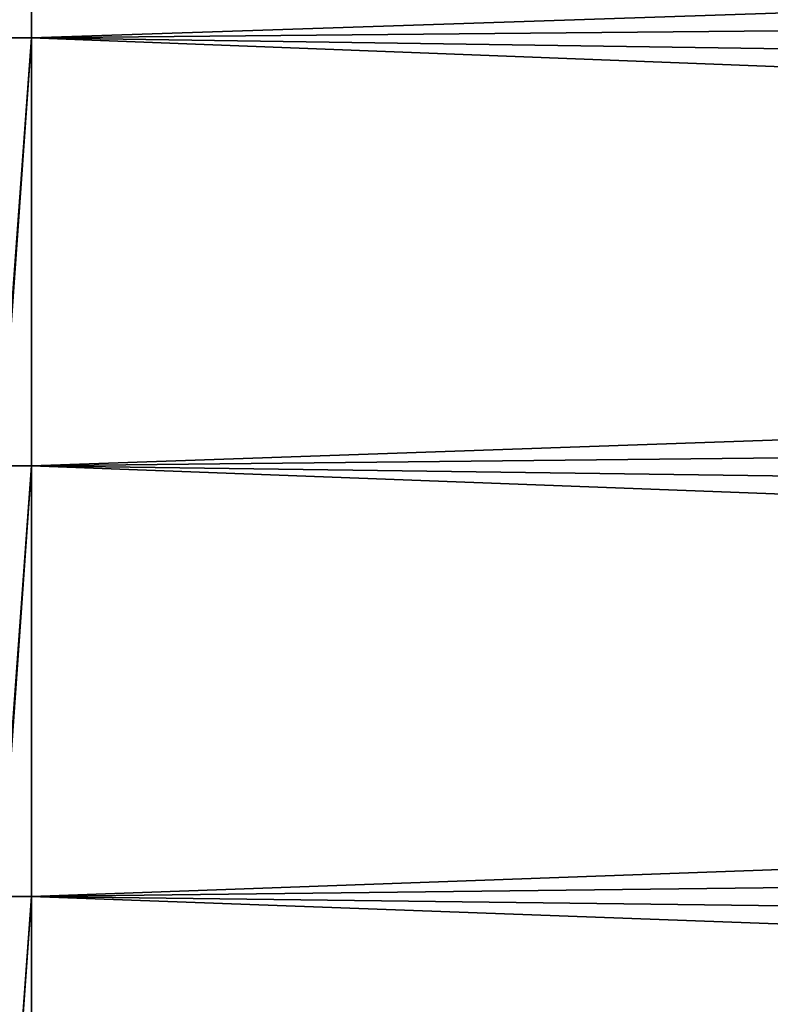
# Model space of a CAD drawing. Header units: metres. Extents: x -2 to 78, y -85 to 85.
# Tile 175 of 256: x 13.33 to 14.76, y -37.6 to -35.73. Entities that reach past the tile are written whole.
import ezdxf

# ---------------------------------------------------------------- set-up
doc = ezdxf.new("R2010")
doc.units = ezdxf.units.M
doc.layers.add('solid_20004802', color=7, linetype='CONTINUOUS')

msp = doc.modelspace()

# ---------------------------------------------------------------- linework, layer by layer
at = {"layer": 'solid_20004802'}
for points in [[(13.289528, -34.952259, -13.653378), (13.35, -34.952549, -13.653445), (13.289528, -35.759174, -13.808768)], [(13.289528, -35.759174, -13.808768), (13.35, -34.952549, -13.653445), (13.35, -35.759453, -13.808818)], [(13.291873, -35.759369, 13.808928), (13.349999, -34.952545, 13.653556), (13.291855, -34.952465, 13.653551)], [(13.291873, -35.759369, 13.808928), (13.349999, -35.759453, 13.80893), (13.349999, -34.952545, 13.653556)], [(13.349999, -34.952545, 13.653556), (13.349999, -35.759453, 13.80893), (29.895037, -35.210388, 13.252967)], [(13.35, -35.759453, -13.808818), (13.35, -34.952549, -13.653445), (29.894978, -35.604313, -13.329808)], [(13.349999, -35.759453, 13.80893), (29.895035, -35.60434, 13.329812), (29.895037, -35.210388, 13.252967)], [(13.349999, -35.759453, 13.80893), (29.895033, -36.000393, 13.394949), (29.895035, -35.60434, 13.329812)], [(13.35, -35.759453, -13.808818), (29.894978, -35.604313, -13.329808), (29.894974, -36.00037, -13.394947)], [(13.289528, -35.759174, -13.808768), (13.35, -35.759453, -13.808818), (13.289525, -36.573818, -13.916513)], [(13.289525, -36.573818, -13.916513), (13.35, -35.759453, -13.808818), (13.35, -36.574089, -13.916547)], [(13.291881, -36.574009, 13.91666), (13.349999, -35.759453, 13.80893), (13.291873, -35.759369, 13.808928)], [(13.291881, -36.574009, 13.91666), (13.349999, -36.574097, 13.916659), (13.349999, -35.759453, 13.80893)], [(13.349999, -35.759453, 13.80893), (13.349999, -36.574097, 13.916659), (29.895033, -36.000393, 13.394949)], [(13.35, -35.759453, -13.808818), (29.894974, -36.00037, -13.394947), (29.89497, -36.398186, -13.44832)], [(13.35, -36.574089, -13.916547), (13.35, -35.759453, -13.808818), (29.89497, -36.398186, -13.44832)], [(13.349999, -36.574097, 13.916659), (29.895031, -36.398205, 13.44832), (29.895033, -36.000393, 13.394949)], [(13.349999, -36.574097, 13.916659), (29.895029, -36.797421, 13.489881), (29.895031, -36.398205, 13.44832)], [(13.35, -36.574089, -13.916547), (29.89497, -36.398186, -13.44832), (29.894972, -36.797409, -13.489881)], [(13.289525, -36.573818, -13.916513), (13.35, -36.574089, -13.916547), (13.289519, -37.393383, -13.976241)], [(13.289519, -37.393383, -13.976241), (13.35, -36.574089, -13.916547), (13.35, -37.393642, -13.976259)], [(13.291878, -37.393562, 13.976377), (13.349999, -36.574097, 13.916659), (13.291881, -36.574009, 13.91666)], [(13.291878, -37.393562, 13.976377), (13.349999, -37.393658, 13.976372), (13.349999, -36.574097, 13.916659)], [(13.349999, -36.574097, 13.916659), (13.349999, -37.393658, 13.976372), (29.895029, -36.797421, 13.489881)], [(13.35, -36.574089, -13.916547), (29.894972, -36.797409, -13.489881), (29.894979, -37.197685, -13.519593)], [(13.35, -37.393642, -13.976259), (13.35, -36.574089, -13.916547), (29.894979, -37.197685, -13.519593)], [(13.349999, -37.393658, 13.976372), (29.895023, -37.197693, 13.519592), (29.895029, -36.797421, 13.489881)], [(13.349999, -37.393658, 13.976372), (29.895018, -37.598671, 13.537431), (29.895023, -37.197693, 13.519592)], [(13.35, -37.393642, -13.976259), (29.894979, -37.197685, -13.519593), (29.894993, -37.598667, -13.537431)], [(13.289519, -37.393383, -13.976241), (13.35, -37.393642, -13.976259), (13.289518, -38.215042, -13.987745)], [(13.289518, -38.215042, -13.987745), (13.35, -37.393642, -13.976259), (13.35, -38.21529, -13.98775)], [(13.29187, -38.215214, 13.98787), (13.349999, -37.393658, 13.976372), (13.291878, -37.393562, 13.976377)], [(13.29187, -38.215214, 13.98787), (13.349999, -38.215309, 13.987862), (13.349999, -37.393658, 13.976372)], [(13.349999, -37.393658, 13.976372), (13.349999, -38.215309, 13.987862), (29.895018, -37.598671, 13.537431)], [(13.35, -37.393642, -13.976259), (29.894993, -37.598667, -13.537431), (29.895012, -38, -13.543378)], [(13.35, -38.21529, -13.98775), (13.35, -37.393642, -13.976259), (29.895012, -38, -13.543378)]]:
    msp.add_3dface(points, dxfattribs=at)

doc.saveas('drawing.dxf')
